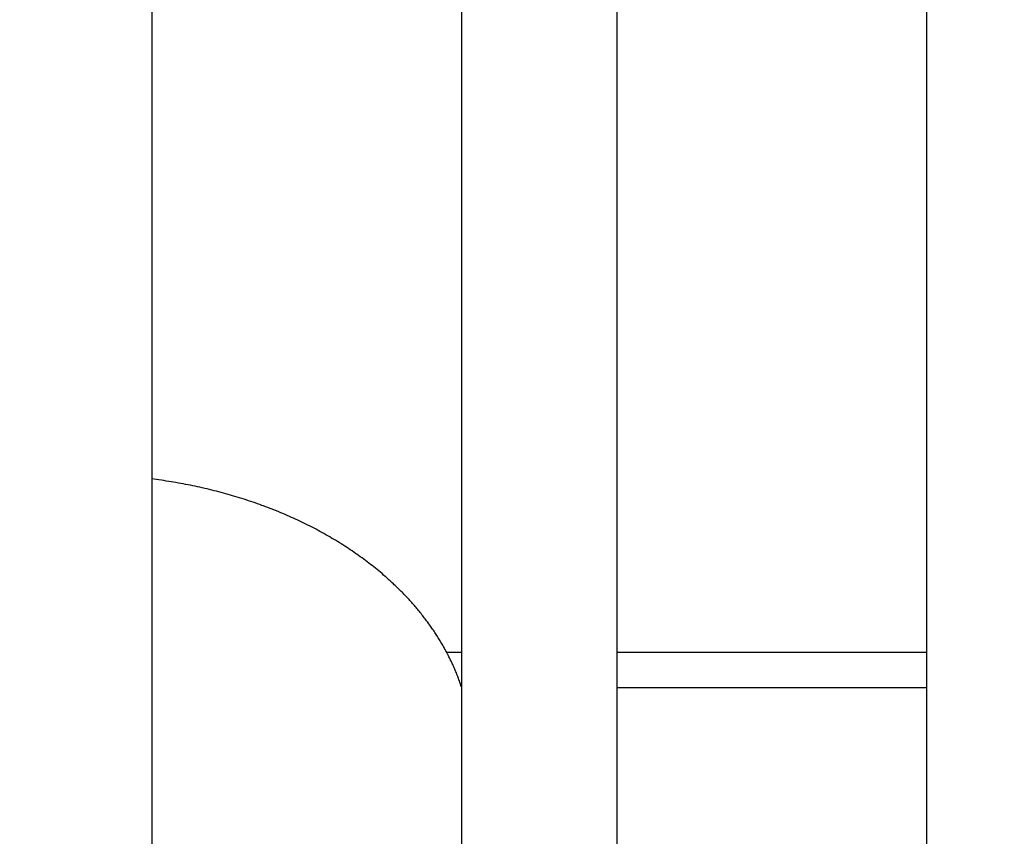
# Model space of a CAD drawing. Extents: x 0 to 594, y 0 to 420.
# Tile 23 of 112: x 111 to 116, y 286 to 290. Entities that reach past the tile are written whole.
import ezdxf

# ---------------------------------------------------------------- set-up
doc = ezdxf.new("R2010")
doc.units = 0
doc.header["$LTSCALE"] = 32.67
doc.layers.get('0').update_dxf_attribs({"linetype": 'CONTINUOUS'})
doc.styles.get("Standard").update_dxf_attribs({"font": 'txt', "width": 0.8})
doc.dimstyles.get("Standard").update_dxf_attribs({"dimtxt": 2.5, "dimasz": 2.5, "dimexe": 1.25, "dimexo": 0.625, "dimtad": 1, "dimcen": 2.5, "dimazin": 3, "dimtfac": 1, "dimtmove": 0, "dimatfit": 3})

# ---------------------------------------------------------------- blocks, each defined once
blk = doc.blocks.new('_FILLED')
at = {"color": 0, "linetype": 'BYBLOCK'}
blk.add_solid([(0, 0), (-1, 0.1429), (-1, -0.1429)], dxfattribs=at)
blk = doc.blocks.new('*D9')
at = {"color": 2, "linetype": 'CONTINUOUS'}
for p, q in [((93.7812, 281.7264), (93.7812, 307.7703)), ((159.5249, 280.5703), (159.5249, 307.7703)), ((93.7812, 306.7703), (126.653, 306.7703)), ((159.5249, 306.7703), (126.653, 306.7703))]:
    blk.add_line(p, q, dxfattribs=at)
at = {"color": 2, "linetype": 'CONTINUOUS', "xscale": 3.5, "yscale": 3.5, "zscale": 3.5, "rotation": 180}
blk.add_blockref('_FILLED', (93.7812, 306.7703), dxfattribs=at)
at = {"color": 2, "linetype": 'CONTINUOUS', "xscale": 3.5, "yscale": 3.5, "zscale": 3.5}
blk.add_blockref('_FILLED', (159.5249, 306.7703), dxfattribs=at)
at = {"color": 5, "linetype": 'CONTINUOUS', "width": 0.8}
blk.add_text('329', height=3.5, dxfattribs=at).set_placement((122.453, 307.6453))

msp = doc.modelspace()

# ---------------------------------------------------------------- linework, layer by layer
at = {"color": 7, "linetype": 'CONTINUOUS'}
for p, q in [((111.453, 295.5032), (111.453, 283.1032)), ((113.053, 283.1032), (113.053, 295.5032)), ((113.853, 295.5032), (113.853, 283.1032)), ((115.453, 283.1032), (115.453, 295.5032)), ((111.4649, 287.7972), (111.453, 287.7987)), ((111.4775, 287.7955), (111.4649, 287.7972)), ((111.4901, 287.7938), (111.4775, 287.7955)), ((111.5027, 287.792), (111.4901, 287.7938)), ((111.5152, 287.7902), (111.5027, 287.792)), ((111.5278, 287.7883), (111.5152, 287.7902)), ((111.5403, 287.7863), (111.5278, 287.7883)), ((111.5529, 287.7843), (111.5403, 287.7863)), ((111.5654, 287.7822), (111.5529, 287.7843)), ((111.5778, 287.7801), (111.5654, 287.7822)), ((111.5903, 287.7779), (111.5778, 287.7801)), ((111.6027, 287.7757), (111.5903, 287.7779)), ((111.6152, 287.7734), (111.6027, 287.7757)), ((111.6276, 287.771), (111.6152, 287.7734)), ((111.64, 287.7686), (111.6276, 287.771)), ((111.6523, 287.7661), (111.64, 287.7686)), ((111.6646, 287.7636), (111.6523, 287.7661)), ((111.677, 287.761), (111.6646, 287.7636)), ((111.6892, 287.7584), (111.677, 287.761)), ((111.7015, 287.7557), (111.6892, 287.7584)), ((111.7137, 287.753), (111.7015, 287.7557)), ((111.726, 287.7502), (111.7137, 287.753)), ((111.7382, 287.7473), (111.726, 287.7502)), ((111.7503, 287.7444), (111.7382, 287.7473)), ((111.7625, 287.7414), (111.7503, 287.7444)), ((111.7746, 287.7384), (111.7625, 287.7414)), ((111.7866, 287.7353), (111.7746, 287.7384)), ((111.7987, 287.7322), (111.7866, 287.7353)), ((111.8107, 287.729), (111.7987, 287.7322)), ((111.8227, 287.7258), (111.8107, 287.729)), ((111.8347, 287.7225), (111.8227, 287.7258)), ((111.8466, 287.7191), (111.8347, 287.7225)), ((111.8585, 287.7157), (111.8466, 287.7191)), ((111.8704, 287.7123), (111.8585, 287.7157)), ((111.8822, 287.7088), (111.8704, 287.7123)), ((111.894, 287.7052), (111.8822, 287.7088)), ((111.9058, 287.7016), (111.894, 287.7052)), ((111.9176, 287.6979), (111.9058, 287.7016)), ((111.9293, 287.6942), (111.9176, 287.6979)), ((111.9409, 287.6904), (111.9293, 287.6942)), ((111.9526, 287.6866), (111.9409, 287.6904)), ((111.9642, 287.6827), (111.9526, 287.6866)), ((111.9758, 287.6788), (111.9642, 287.6827)), ((111.9873, 287.6748), (111.9758, 287.6788)), ((111.9988, 287.6707), (111.9873, 287.6748)), ((112.0103, 287.6667), (111.9988, 287.6707)), ((112.0217, 287.6625), (112.0103, 287.6667)), ((112.0293, 287.6597), (112.0217, 287.6625)), ((112.0406, 287.6555), (112.0293, 287.6597)), ((112.052, 287.6512), (112.0406, 287.6555)), ((112.0633, 287.6469), (112.052, 287.6512)), ((112.0745, 287.6425), (112.0633, 287.6469)), ((112.0857, 287.6381), (112.0745, 287.6425)), ((112.0969, 287.6336), (112.0857, 287.6381)), ((112.108, 287.629), (112.0969, 287.6336)), ((112.1191, 287.6244), (112.108, 287.629)), ((112.1301, 287.6198), (112.1191, 287.6244)), ((112.1411, 287.6151), (112.1301, 287.6198)), ((112.1521, 287.6104), (112.1411, 287.6151)), ((112.163, 287.6056), (112.1521, 287.6104)), ((112.1738, 287.6008), (112.163, 287.6056)), ((112.1847, 287.5959), (112.1738, 287.6008)), ((112.1954, 287.5909), (112.1847, 287.5959)), ((112.2062, 287.586), (112.1954, 287.5909)), ((112.2169, 287.5809), (112.2062, 287.586)), ((112.2275, 287.5758), (112.2169, 287.5809)), ((112.2381, 287.5707), (112.2275, 287.5758)), ((112.2486, 287.5655), (112.2381, 287.5707)), ((112.2591, 287.5603), (112.2486, 287.5655)), ((112.2696, 287.555), (112.2591, 287.5603)), ((112.28, 287.5497), (112.2696, 287.555)), ((112.2904, 287.5443), (112.28, 287.5497)), ((112.3007, 287.5389), (112.2904, 287.5443)), ((112.3109, 287.5335), (112.3007, 287.5389)), ((112.3211, 287.528), (112.3109, 287.5335)), ((112.3313, 287.5224), (112.3211, 287.528)), ((112.3414, 287.5168), (112.3313, 287.5224)), ((112.3515, 287.5112), (112.3414, 287.5168)), ((112.3615, 287.5055), (112.3515, 287.5112)), ((112.3714, 287.4997), (112.3615, 287.5055)), ((112.3813, 287.494), (112.3714, 287.4997)), ((112.3912, 287.4881), (112.3813, 287.494)), ((112.401, 287.4823), (112.3912, 287.4881)), ((112.4107, 287.4764), (112.401, 287.4823)), ((112.4204, 287.4704), (112.4107, 287.4764)), ((112.43, 287.4644), (112.4204, 287.4704)), ((112.4396, 287.4584), (112.43, 287.4644)), ((112.4491, 287.4523), (112.4396, 287.4584)), ((112.4586, 287.4461), (112.4491, 287.4523)), ((112.468, 287.44), (112.4586, 287.4461)), ((112.4774, 287.4337), (112.468, 287.44)), ((112.4867, 287.4275), (112.4774, 287.4337)), ((112.4959, 287.4212), (112.4867, 287.4275)), ((112.5051, 287.4148), (112.4959, 287.4212)), ((112.5112, 287.4106), (112.5051, 287.4148)), ((112.5203, 287.4042), (112.5112, 287.4106)), ((112.5293, 287.3977), (112.5203, 287.4042)), ((112.5383, 287.3912), (112.5293, 287.3977)), ((112.5472, 287.3847), (112.5383, 287.3912)), ((112.5561, 287.3781), (112.5472, 287.3847)), ((112.5648, 287.3715), (112.5561, 287.3781)), ((112.5736, 287.3648), (112.5648, 287.3715)), ((112.5823, 287.3581), (112.5736, 287.3648)), ((112.5909, 287.3514), (112.5823, 287.3581)), ((112.5994, 287.3446), (112.5909, 287.3514)), ((112.6079, 287.3378), (112.5994, 287.3446)), ((112.6163, 287.331), (112.6079, 287.3378)), ((112.6247, 287.3241), (112.6163, 287.331)), ((112.633, 287.3171), (112.6247, 287.3241)), ((112.6412, 287.3102), (112.633, 287.3171)), ((112.6494, 287.3032), (112.6412, 287.3102)), ((112.6682, 287.2867), (112.6602, 287.2938)), ((112.6735, 287.282), (112.6682, 287.2867)), ((112.6788, 287.2772), (112.6735, 287.282)), ((112.6841, 287.2724), (112.6788, 287.2772)), ((112.6893, 287.2676), (112.6841, 287.2724)), ((112.6945, 287.2628), (112.6893, 287.2676)), ((112.6997, 287.258), (112.6945, 287.2628)), ((112.7048, 287.2532), (112.6997, 287.258)), ((112.7099, 287.2483), (112.7048, 287.2532)), ((112.715, 287.2434), (112.7099, 287.2483)), ((112.7201, 287.2385), (112.715, 287.2434)), ((112.7251, 287.2336), (112.7201, 287.2385)), ((112.7301, 287.2287), (112.7251, 287.2336)), ((112.7351, 287.2238), (112.7301, 287.2287)), ((112.74, 287.2188), (112.7351, 287.2238)), ((112.7449, 287.2139), (112.74, 287.2188)), ((112.7498, 287.2089), (112.7449, 287.2139)), ((112.7546, 287.2039), (112.7498, 287.2089)), ((112.7594, 287.1989), (112.7546, 287.2039)), ((112.7642, 287.1939), (112.7594, 287.1989)), ((112.776, 287.1813), (112.7713, 287.1863)), ((112.7807, 287.1762), (112.776, 287.1813)), ((112.7853, 287.1711), (112.7807, 287.1762)), ((112.79, 287.166), (112.7853, 287.1711)), ((112.7945, 287.1609), (112.79, 287.166)), ((112.7991, 287.1558), (112.7945, 287.1609)), ((112.8036, 287.1506), (112.7991, 287.1558)), ((112.8081, 287.1455), (112.8036, 287.1506)), ((112.8126, 287.1403), (112.8081, 287.1455)), ((112.817, 287.1351), (112.8126, 287.1403)), ((112.8214, 287.1299), (112.817, 287.1351)), ((112.8257, 287.1247), (112.8214, 287.1299)), ((112.8301, 287.1195), (112.8257, 287.1247)), ((112.8344, 287.1143), (112.8301, 287.1195)), ((112.8387, 287.109), (112.8344, 287.1143)), ((112.8429, 287.1038), (112.8387, 287.109)), ((112.8471, 287.0985), (112.8429, 287.1038)), ((112.8513, 287.0932), (112.8471, 287.0985)), ((112.8554, 287.0879), (112.8513, 287.0932)), ((112.8595, 287.0826), (112.8554, 287.0879)), ((112.8636, 287.0773), (112.8595, 287.0826)), ((112.8676, 287.072), (112.8636, 287.0773)), ((112.8717, 287.0666), (112.8676, 287.072)), ((112.8756, 287.0613), (112.8717, 287.0666)), ((112.8796, 287.0559), (112.8756, 287.0613)), ((112.8835, 287.0505), (112.8796, 287.0559)), ((112.8874, 287.0451), (112.8835, 287.0505)), ((112.8912, 287.0397), (112.8874, 287.0451)), ((112.8951, 287.0343), (112.8912, 287.0397)), ((112.8988, 287.0289), (112.8951, 287.0343)), ((112.9026, 287.0234), (112.8988, 287.0289)), ((112.9063, 287.018), (112.9026, 287.0234)), ((112.91, 287.0125), (112.9063, 287.018)), ((112.9136, 287.007), (112.91, 287.0125)), ((112.9173, 287.0015), (112.9136, 287.007)), ((112.9209, 286.996), (112.9173, 287.0015)), ((112.9244, 286.9905), (112.9209, 286.996)), ((112.9279, 286.985), (112.9244, 286.9905)), ((112.9314, 286.9795), (112.9279, 286.985)), ((112.9349, 286.974), (112.9314, 286.9795)), ((112.9383, 286.9684), (112.9349, 286.974)), ((112.9417, 286.9628), (112.9383, 286.9684)), ((112.945, 286.9573), (112.9417, 286.9628)), ((112.9483, 286.9517), (112.945, 286.9573)), ((112.9516, 286.9461), (112.9483, 286.9517)), ((112.9549, 286.9405), (112.9516, 286.9461)), ((112.9581, 286.9349), (112.9549, 286.9405)), ((112.9613, 286.9293), (112.9581, 286.9349)), ((112.9644, 286.9236), (112.9613, 286.9293)), ((112.9675, 286.918), (112.9644, 286.9236)), ((112.9706, 286.9124), (112.9675, 286.918)), ((112.9737, 286.9067), (112.9706, 286.9124)), ((112.9767, 286.901), (112.9737, 286.9067)), ((113.053, 286.9032), (112.9755, 286.9032)), ((112.9841, 286.8868), (112.9811, 286.8925)), ((112.9869, 286.8811), (112.9841, 286.8868)), ((112.9898, 286.8754), (112.9869, 286.8811)), ((112.9926, 286.8697), (112.9898, 286.8754)), ((112.9954, 286.864), (112.9926, 286.8697)), ((115.453, 286.9032), (113.853, 286.9032)), ((112.9982, 286.8583), (112.9954, 286.864)), ((113.0009, 286.8525), (112.9982, 286.8583)), ((113.0036, 286.8468), (113.0009, 286.8525)), ((113.0062, 286.841), (113.0036, 286.8468)), ((113.0088, 286.8353), (113.0062, 286.841)), ((113.0114, 286.8295), (113.0088, 286.8353)), ((113.014, 286.8237), (113.0114, 286.8295)), ((113.0165, 286.8179), (113.014, 286.8237)), ((113.0189, 286.8121), (113.0165, 286.8179)), ((113.025, 286.7976), (113.0226, 286.8034)), ((113.0273, 286.7918), (113.025, 286.7976)), ((113.0296, 286.786), (113.0273, 286.7918)), ((113.0319, 286.7801), (113.0296, 286.786)), ((113.0342, 286.7743), (113.0319, 286.7801)), ((113.0364, 286.7684), (113.0342, 286.7743)), ((113.0385, 286.7626), (113.0364, 286.7684)), ((113.0407, 286.7567), (113.0385, 286.7626)), ((113.0428, 286.7508), (113.0407, 286.7567)), ((113.0449, 286.745), (113.0428, 286.7508)), ((113.0469, 286.7391), (113.0449, 286.745)), ((113.0489, 286.7332), (113.0469, 286.7391)), ((113.0508, 286.7273), (113.0489, 286.7332)), ((113.0522, 286.7232), (113.053, 286.7232)), ((113.853, 286.7232), (115.453, 286.7232))]:
    msp.add_line(p, q, dxfattribs=at)
for points in [[(112.6602, 287.2938), (112.6575, 287.2961), (112.6494, 287.3032)], [(112.7713, 287.1863), (112.769, 287.1889), (112.7642, 287.1939)], [(112.9811, 286.8925), (112.9797, 286.8954), (112.9767, 286.901)], [(113.0226, 286.8034), (113.0214, 286.8063), (113.0189, 286.8121)], [(113.053, 286.7205), (113.0528, 286.7214), (113.0508, 286.7273)]]:
    msp.add_lwpolyline(points, dxfattribs=at)

# ---------------------------------------------------------------- dimensions: what is measured, and where the dimension line sits
at = {"color": 2, "linetype": 'CONTINUOUS'}
dim = msp.add_linear_dim(base=(159.5249, 306.7703), p1=(93.7812, 281.7264), p2=(159.5249, 280.5703), dimstyle='Standard', dxfattribs=at)
dim.commit()
dim.dimension.update_dxf_attribs({"geometry": '*D9', "text_midpoint": (126.653, 309.3953), "dimtype": 128})

doc.saveas('drawing.dxf')
